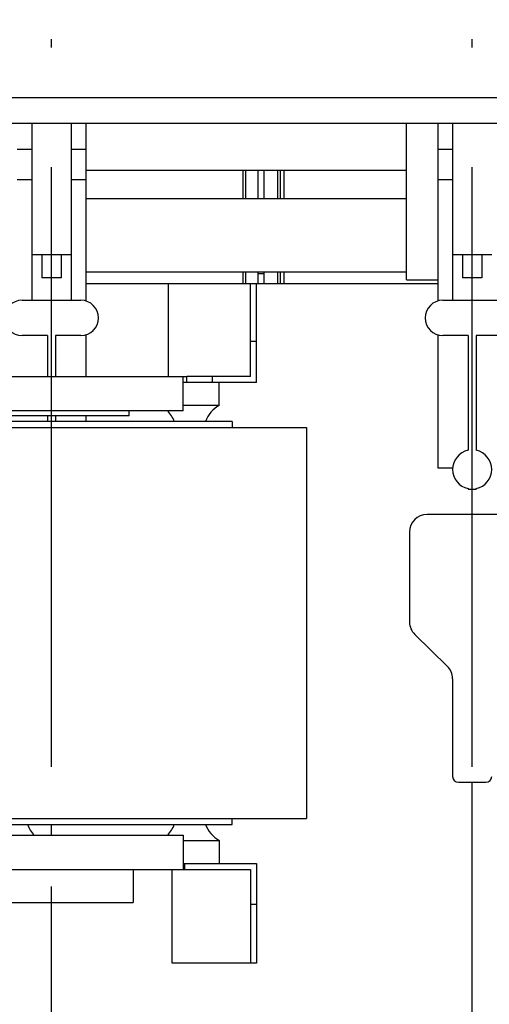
# Model space of a CAD drawing. Header units: millimetres. Extents: x 0 to 1189, y 0 to 841.
# Tile 43 of 131: x 456 to 475, y 279 to 319. Entities that reach past the tile are written whole.
import ezdxf
from ezdxf.enums import TextEntityAlignment as Align

# ---------------------------------------------------------------- set-up
doc = ezdxf.new("R2010")
doc.units = ezdxf.units.MM
doc.header["$LTSCALE"] = 65.395
doc.linetypes.add('CENTER', pattern=[0.6, 0.375, -0.075, 0.075, -0.075])
doc.layers.get('0').update_dxf_attribs({"linetype": 'CONTINUOUS'})
for name, color, linetype in [('25007_030000_IMO-2_SKL_PBL201', 7, 'CONTINUOUS'), ('25007_030000_IMO-2_SKL_PBL206', 7, 'CONTINUOUS'), ('25007_060000_TLKGS_KGS_V_ABL8', 7, 'CONTINUOUS'), ('25007_061000_TLKGS_KGS_V_ABL34', 7, 'CONTINUOUS'), ('25007_210700_21_SIMPLE1_A_ABL200', 7, 'CONTINUOUS'), ('25007_210700_21_SIMPLE1_A_ABL205', 7, 'CONTINUOUS'), ('25007_884500_27_SIMPLE1_T1_X_PBL191', 7, 'CONTINUOUS'), ('25007_884500_27_SIMPLE1_T2_X_PBL192', 7, 'CONTINUOUS'), ('25007_884500_27_SIMPLE1_T3_X_PBL186', 7, 'CONTINUOUS'), ('25007_884500_27_SIMPLE1_X_ABL167', 7, 'CONTINUOUS'), ('25087_000000_IMO-2_SKL_PBL169', 7, 'CONTINUOUS'), ('25087_000000_IMO-2_SKL_PBL170', 7, 'CONTINUOUS'), ('25087_000000_IMO-2_SKL_PBL172', 7, 'CONTINUOUS'), ('25087_000000_IMO-2_SKL_PBL174', 7, 'CONTINUOUS'), ('25087_000000_IMO-2_SKL_PBL176', 7, 'CONTINUOUS'), ('25087_000000_IMO-2_SKL_PBL178', 7, 'CONTINUOUS'), ('25087_000000_IMO-2_SKL_PBL179', 7, 'CONTINUOUS'), ('25087_000000_TLKGS_MARKETING_ABL3', 7, 'CONTINUOUS'), ('25087_000000_TRENNSTELLEN_TLKGS_PBL171', 7, 'CONTINUOUS'), ('25087_030000_TLKGS_V_ABL4', 7, 'CONTINUOUS'), ('25087_100000_TLKGS_V_ABL147', 7, 'CONTINUOUS'), ('25087_111000_21_SIMPLE1_A_ABL148', 7, 'CONTINUOUS'), ('25087_111000_21_SIMPLE1_T1_A_PBL149', 7, 'CONTINUOUS'), ('25087_111000_21_SIMPLE1_T2_A_PBL198', 7, 'CONTINUOUS'), ('25087_111000_21_SIMPLE1_T2_A_PBL202', 7, 'CONTINUOUS'), ('25087_111200_24_SIMPLE1_X_ABL173', 7, 'CONTINUOUS'), ('25087_122000_01_SIMPLE1_D_ABL177', 7, 'CONTINUOUS'), ('25087_171000_21_SIMPLE1_A_ABL175', 7, 'CONTINUOUS'), ('25087_171000_21_SIMPLE1_T1_A_PBL261', 7, 'CONTINUOUS'), ('25087_200000_TLKGS_V_ABL195', 7, 'CONTINUOUS'), ('25087_700000_TLKGS_V_ABL5', 7, 'CONTINUOUS'), ('25087_727000_27_SIMPLE1_B_ABL6', 7, 'CONTINUOUS'), ('25087_727000_27_SIMPLE1_T1_B_PBL7', 7, 'CONTINUOUS'), ('25087_727200_01_SIMPLE1_T1_X_PBL194', 7, 'CONTINUOUS'), ('25087_727200_01_SIMPLE1_X_ABL193', 7, 'CONTINUOUS'), ('25087_800000_TLKGS_V_ABL187', 7, 'CONTINUOUS'), ('25087_832000_02_SIMPLE1_B_ABL188', 7, 'CONTINUOUS'), ('25087_832000_02_SIMPLE1_T1_B_PBL189', 7, 'CONTINUOUS'), ('8M25C_GENSET_STD_GRUNDRAHMEN_ABL83', 7, 'CONTINUOUS'), ('new_view_1_VBL0', 7, 'CONTINUOUS')]:
    doc.layers.add(name, color=color, linetype=linetype)
doc.styles.get("Standard").update_dxf_attribs({"font": 'txt', "width": 0.6})
doc.dimstyles.new('DIMSTYLE_2', dxfattribs={"dimtxt": 3.5, "dimasz": 3.5, "dimexe": 1.8, "dimexo": 0, "dimgap": 0.875, "dimtad": 1, "dimlfac": 25, "dimdsep": 46, "dimtxsty": 'Standard', "dimblk": '_FILLED', "dimblk1": '_FILLED', "dimblk2": '_FILLED', "dimcen": 0.09, "dimadec": 0, "dimazin": 0, "dimtp": 2, "dimtm": 2, "dimtfac": 1, "dimtofl": 0, "dimtmove": 0, "dimatfit": 3, "dimldrblk": '_FILLED', "dimfxl": 1, "dimtolj": 1, "dimarcsym": 0})

# ---------------------------------------------------------------- blocks, each defined once
blk = doc.blocks.new('_FILLED')
at = {"color": 0, "linetype": 'ByBlock'}
blk.add_solid([(0, 0), (-1, 0.167), (-1, -0.167)], dxfattribs=at)
blk = doc.blocks.new('*D9')
at = {"color": 2, "linetype": 'Continuous'}
for p, q in [((371.92, 372.92), (371.92, 384.714)), ((560, 318.6), (560, 384.714)), ((371.92, 382.914), (465.96, 382.914)), ((560, 382.914), (465.96, 382.914))]:
    blk.add_line(p, q, dxfattribs=at)
at = {"color": 2, "linetype": 'Continuous', "xscale": 3.5, "yscale": 3.5, "zscale": 3.5, "rotation": 180}
blk.add_blockref('_FILLED', (371.92, 382.914), dxfattribs=at)
at = {"color": 2, "linetype": 'Continuous', "xscale": 3.5, "yscale": 3.5, "zscale": 3.5}
blk.add_blockref('_FILLED', (560, 382.914), dxfattribs=at)
at = {"color": 2, "linetype": 'Continuous', "width": 0.690476}
blk.add_text('4702', height=3.5, dxfattribs=at).set_placement((465.96, 383.789), align=Align.CENTER)
blk = doc.blocks.new('25087_727000_27_SIMPLE1_T1_B_PBL7', base_point=(472.175, 340.173))
at = {"layer": '25087_727000_27_SIMPLE1_T1_B_PBL7', "color": 7, "linetype": 'Continuous'}
for p, q in [((571.68, 316.2), (429.946, 316.2)), ((571.68, 315.16), (429.946, 315.16))]:
    blk.add_line(p, q, dxfattribs=at)
blk = doc.blocks.new('25087_000000_IMO-2_SKL_PBL179', base_point=(496.94, 279.1))
at = {"layer": '25087_000000_IMO-2_SKL_PBL179', "color": 40, "linetype": 'Continuous'}
for p, q in [((461.58, 308.6), (458.2, 308.6)), ((472.6, 308.6), (465.18, 308.6))]:
    blk.add_line(p, q, dxfattribs=at)
blk = doc.blocks.new('25087_727000_27_SIMPLE1_B_ABL6', base_point=(476.275, 307.393))
at = {"layer": '25087_000000_IMO-2_SKL_PBL179'}
blk.add_blockref('25087_000000_IMO-2_SKL_PBL179', (496.94, 279.1), dxfattribs=at)
at = {"layer": '25087_727000_27_SIMPLE1_T1_B_PBL7'}
blk.add_blockref('25087_727000_27_SIMPLE1_T1_B_PBL7', (472.175, 340.173), dxfattribs=at)
blk = doc.blocks.new('25087_727200_01_SIMPLE1_T1_X_PBL194', base_point=(499.8, 307.68))
at = {"layer": '25087_727200_01_SIMPLE1_T1_X_PBL194', "color": 7, "linetype": 'Continuous'}
for p, q in [((456, 315.16), (456, 307.92)), ((457.6, 315.16), (457.6, 307.92)), ((458.2, 315.16), (458.2, 307.892)), ((472.6, 315.16), (472.6, 307.892)), ((473.2, 315.16), (473.2, 307.92)), ((455.4, 314.104), (456, 314.104)), ((457.6, 314.104), (458.2, 314.104)), ((472.6, 314.104), (473.2, 314.104)), ((455.4, 312.864), (456, 312.864)), ((457.6, 312.864), (458.2, 312.864)), ((472.6, 312.864), (473.2, 312.864)), ((456, 309.8), (457.6, 309.8)), ((456.4, 309.8), (456.4, 308.84)), ((457.2, 309.8), (457.2, 308.84)), ((473.2, 309.8), (474.8, 309.8)), ((473.6, 309.8), (473.6, 308.84)), ((474.4, 309.8), (474.4, 308.84)), ((457.2, 308.84), (456.4, 308.84)), ((474.4, 308.84), (473.6, 308.84)), ((455.6, 307.92), (458, 307.92)), ((472.8, 307.92), (475.2, 307.92)), ((456.64, 306.48), (455.6, 306.48)), ((456.64, 306.48), (456.64, 304.8)), ((456.96, 306.48), (456.96, 304.8)), ((458, 306.48), (456.96, 306.48)), ((458.2, 306.508), (458.2, 304.8)), ((472.6, 306.508), (472.6, 301.064)), ((473.84, 306.48), (472.8, 306.48)), ((473.84, 306.48), (473.84, 301.784)), ((474.16, 306.48), (474.16, 301.784)), ((475.2, 306.48), (474.16, 306.48)), ((456.64, 303.2), (456.64, 302.96)), ((456.96, 303.2), (456.96, 302.96)), ((458.2, 303.2), (458.2, 302.96)), ((472.6, 301.064), (473.203, 301.064)), ((473.84, 300.216), (473.84, 300.2)), ((473.84, 300.2), (474.16, 300.2)), ((474.16, 300.216), (474.16, 300.2))]:
    blk.add_line(p, q, dxfattribs=at)
for centre, radius, start, end in [((455.6, 307.2), 0.72, 90, 270), ((458, 307.2), 0.72, 270, 90), ((472.8, 307.2), 0.72, 90, 270), ((474, 301), 0.8, 101.537, 258.463), ((474, 301), 0.8, 281.537, 78.463)]:
    blk.add_arc(centre, radius, start, end, dxfattribs=at)
blk = doc.blocks.new('25087_727200_01_SIMPLE1_X_ABL193', base_point=(499.8, 307.6801))
at = {"layer": '25087_727200_01_SIMPLE1_T1_X_PBL194'}
blk.add_blockref('25087_727200_01_SIMPLE1_T1_X_PBL194', (499.8, 307.6801), dxfattribs=at)
blk = doc.blocks.new('25087_700000_TLKGS_V_ABL5', base_point=(476.275, 307.393))
at = {"layer": '25087_727000_27_SIMPLE1_B_ABL6'}
blk.add_blockref('25087_727000_27_SIMPLE1_B_ABL6', (476.275, 307.393), dxfattribs=at)
at = {"layer": '25087_727200_01_SIMPLE1_X_ABL193'}
blk.add_blockref('25087_727200_01_SIMPLE1_X_ABL193', (499.8, 307.68), dxfattribs=at)
blk = doc.blocks.new('25087_111000_21_SIMPLE1_T1_A_PBL149', base_point=(497.3, 279.1))
at = {"layer": '25087_111000_21_SIMPLE1_T1_A_PBL149', "color": 7, "linetype": 'Continuous'}
for p, q in [((461.58, 308.6), (458.2, 308.6)), ((472.6, 308.6), (465.18, 308.6)), ((475.84, 299.16), (472.16, 299.16)), ((471.44, 298.44), (471.44, 294.76)), ((471.658, 294.244), (472.982, 292.956)), ((473.2, 292.44), (473.2, 288.44)), ((473.44, 288.2), (474.56, 288.2))]:
    blk.add_line(p, q, dxfattribs=at)
for centre, radius, start, end in [((472.16, 298.44), 0.72, 90, 180), ((472.16, 294.76), 0.72, 180, 225.7957), ((472.48, 292.44), 0.72, 0, 45.7957), ((473.44, 288.44), 0.24, 180, 270), ((474.56, 288.44), 0.24, 270, 360)]:
    blk.add_arc(centre, radius, start, end, dxfattribs=at)
blk = doc.blocks.new('25087_000000_IMO-2_SKL_PBL172', base_point=(496.94, 279.1))
at = {"layer": '25087_000000_IMO-2_SKL_PBL172', "color": 40, "linetype": 'Continuous'}
for p, q in [((461.58, 308.6), (458.2, 308.6)), ((472.6, 308.6), (465.18, 308.6))]:
    blk.add_line(p, q, dxfattribs=at)
blk = doc.blocks.new('25087_111000_21_SIMPLE1_T2_A_PBL198', base_point=(456.76, 310.921))
at = {"layer": '25087_111000_21_SIMPLE1_T2_A_PBL198', "color": 7, "linetype": 'Continuous'}
for p, q in [((448.28, 313.242), (448.28, 312.084)), ((448.851, 312.084), (448.851, 313.242)), ((448.964, 312.084), (448.964, 313.242)), ((449.119, 312.084), (449.119, 313.242)), ((464.637, 312.084), (464.637, 313.242)), ((464.749, 312.084), (464.749, 313.242)), ((465.24, 313.242), (465.24, 312.084)), ((448.28, 309.084), (448.28, 308.6)), ((448.851, 308.6), (448.851, 309.084)), ((448.964, 308.6), (448.964, 309.084)), ((449.119, 308.6), (449.119, 309.084)), ((464.637, 308.6), (464.637, 309.084)), ((464.749, 308.6), (464.749, 309.084)), ((465.24, 309.084), (465.24, 308.6))]:
    blk.add_line(p, q, dxfattribs=at)
blk = doc.blocks.new('25087_111000_21_SIMPLE1_T2_A_PBL202', base_point=(473.96, 310.921))
at = {"layer": '25087_111000_21_SIMPLE1_T2_A_PBL202', "color": 7, "linetype": 'Continuous'}
for p, q in [((465.48, 313.242), (465.48, 312.084)), ((466.051, 312.084), (466.051, 313.242)), ((466.164, 312.084), (466.164, 313.242)), ((466.319, 312.084), (466.319, 313.242)), ((481.837, 312.084), (481.837, 313.242)), ((481.949, 312.084), (481.949, 313.242)), ((482.44, 313.242), (482.44, 312.084)), ((465.48, 309.084), (465.48, 308.6)), ((466.051, 308.6), (466.051, 309.084)), ((466.164, 308.6), (466.164, 309.084)), ((466.319, 308.6), (466.319, 309.084)), ((481.837, 308.6), (481.837, 309.084)), ((481.949, 308.6), (481.949, 309.084)), ((482.44, 309.084), (482.44, 308.6))]:
    blk.add_line(p, q, dxfattribs=at)
blk = doc.blocks.new('25087_111000_21_SIMPLE1_A_ABL148', base_point=(497.3, 282.38))
at = {"layer": '25087_000000_IMO-2_SKL_PBL172'}
blk.add_blockref('25087_000000_IMO-2_SKL_PBL172', (496.94, 279.1), dxfattribs=at)
at = {"layer": '25087_111000_21_SIMPLE1_T1_A_PBL149'}
blk.add_blockref('25087_111000_21_SIMPLE1_T1_A_PBL149', (497.3, 279.1), dxfattribs=at)
at = {"layer": '25087_111000_21_SIMPLE1_T2_A_PBL198'}
blk.add_blockref('25087_111000_21_SIMPLE1_T2_A_PBL198', (456.76, 310.921), dxfattribs=at)
at = {"layer": '25087_111000_21_SIMPLE1_T2_A_PBL202'}
blk.add_blockref('25087_111000_21_SIMPLE1_T2_A_PBL202', (473.96, 310.921), dxfattribs=at)
blk = doc.blocks.new('25087_000000_IMO-2_SKL_PBL174', base_point=(496.94, 279.1))
at = {"layer": '25087_000000_IMO-2_SKL_PBL174', "color": 40, "linetype": 'Continuous'}
for p, q in [((461.58, 308.6), (458.2, 308.6)), ((472.6, 308.6), (465.18, 308.6))]:
    blk.add_line(p, q, dxfattribs=at)
blk = doc.blocks.new('25087_111200_24_SIMPLE1_X_ABL173', base_point=(496.94, 279.1))
at = {"layer": '25087_000000_IMO-2_SKL_PBL174'}
blk.add_blockref('25087_000000_IMO-2_SKL_PBL174', (496.94, 279.1), dxfattribs=at)
blk = doc.blocks.new('25087_000000_IMO-2_SKL_PBL176', base_point=(496.94, 279.1))
at = {"layer": '25087_000000_IMO-2_SKL_PBL176', "color": 40, "linetype": 'Continuous'}
for p, q in [((461.58, 308.6), (458.2, 308.6)), ((472.6, 308.6), (465.18, 308.6))]:
    blk.add_line(p, q, dxfattribs=at)
blk = doc.blocks.new('25087_171000_21_SIMPLE1_T1_A_PBL261', base_point=(508.62, 311.88))
at = {"layer": '25087_171000_21_SIMPLE1_T1_A_PBL261', "color": 7, "linetype": 'Continuous'}
blk.add_line((465.48, 309), (465.24, 309), dxfattribs=at)
blk = doc.blocks.new('25087_171000_21_SIMPLE1_A_ABL175', base_point=(496.94, 282.38))
at = {"layer": '25087_000000_IMO-2_SKL_PBL176'}
blk.add_blockref('25087_000000_IMO-2_SKL_PBL176', (496.94, 279.1), dxfattribs=at)
at = {"layer": '25087_171000_21_SIMPLE1_T1_A_PBL261'}
blk.add_blockref('25087_171000_21_SIMPLE1_T1_A_PBL261', (508.62, 311.88), dxfattribs=at)
blk = doc.blocks.new('25087_000000_IMO-2_SKL_PBL178', base_point=(496.94, 279.1))
at = {"layer": '25087_000000_IMO-2_SKL_PBL178', "color": 40, "linetype": 'Continuous'}
for p, q in [((461.58, 308.6), (458.2, 308.6)), ((472.6, 308.6), (465.18, 308.6))]:
    blk.add_line(p, q, dxfattribs=at)
blk = doc.blocks.new('25087_122000_01_SIMPLE1_D_ABL177', base_point=(496.94, 279.1))
at = {"layer": '25087_000000_IMO-2_SKL_PBL178'}
blk.add_blockref('25087_000000_IMO-2_SKL_PBL178', (496.94, 279.1), dxfattribs=at)
blk = doc.blocks.new('25087_100000_TLKGS_V_ABL147', base_point=(497.3, 282.3801))
at = {"layer": '25087_111000_21_SIMPLE1_A_ABL148'}
blk.add_blockref('25087_111000_21_SIMPLE1_A_ABL148', (497.3, 282.3801), dxfattribs=at)
at = {"layer": '25087_111200_24_SIMPLE1_X_ABL173'}
blk.add_blockref('25087_111200_24_SIMPLE1_X_ABL173', (496.94, 279.1), dxfattribs=at)
at = {"layer": '25087_122000_01_SIMPLE1_D_ABL177'}
blk.add_blockref('25087_122000_01_SIMPLE1_D_ABL177', (496.94, 279.1), dxfattribs=at)
at = {"layer": '25087_171000_21_SIMPLE1_A_ABL175'}
blk.add_blockref('25087_171000_21_SIMPLE1_A_ABL175', (496.94, 282.3801), dxfattribs=at)
blk = doc.blocks.new('25087_832000_02_SIMPLE1_T1_B_PBL189', base_point=(496.98, 311.961))
at = {"layer": '25087_832000_02_SIMPLE1_T1_B_PBL189', "color": 7, "linetype": 'Continuous'}
for p, q in [((471.32, 308.762), (471.32, 315.16)), ((458.2, 313.242), (471.32, 313.242)), ((458.2, 312.084), (471.32, 312.084)), ((458.2, 309.084), (471.32, 309.084)), ((471.32, 308.762), (472.6, 308.762))]:
    blk.add_line(p, q, dxfattribs=at)
blk = doc.blocks.new('25087_832000_02_SIMPLE1_B_ABL188', base_point=(496.98, 311.961))
at = {"layer": '25087_832000_02_SIMPLE1_T1_B_PBL189'}
blk.add_blockref('25087_832000_02_SIMPLE1_T1_B_PBL189', (496.98, 311.961), dxfattribs=at)
blk = doc.blocks.new('25087_800000_TLKGS_V_ABL187', base_point=(496.98, 311.961))
at = {"layer": '25087_832000_02_SIMPLE1_B_ABL188'}
blk.add_blockref('25087_832000_02_SIMPLE1_B_ABL188', (496.98, 311.961), dxfattribs=at)
blk = doc.blocks.new('25007_030000_IMO-2_SKL_PBL201', base_point=(456.8, 268.04))
at = {"layer": '25007_030000_IMO-2_SKL_PBL201', "color": 40, "linetype": 'Continuous'}
for p, q in [((456.8, 286.04), (456.8, 286.48)), ((456.8, 278.1), (456.8, 283.28)), ((456.8, 249.6), (456.8, 257.9))]:
    blk.add_line(p, q, dxfattribs=at)
blk = doc.blocks.new('25007_210700_21_SIMPLE1_A_ABL200', base_point=(456.8, 268.04))
at = {"layer": '25007_030000_IMO-2_SKL_PBL201'}
blk.add_blockref('25007_030000_IMO-2_SKL_PBL201', (456.8, 268.04), dxfattribs=at)
blk = doc.blocks.new('25007_030000_IMO-2_SKL_PBL206', base_point=(474, 274.9))
at = {"layer": '25007_030000_IMO-2_SKL_PBL206', "color": 40, "linetype": 'Continuous'}
for p, q in [((474, 299.16), (474, 300.2)), ((474, 278.1), (474, 288.2))]:
    blk.add_line(p, q, dxfattribs=at)
blk = doc.blocks.new('25007_210700_21_SIMPLE1_A_ABL205', base_point=(474, 274.9))
at = {"layer": '25007_030000_IMO-2_SKL_PBL206'}
blk.add_blockref('25007_030000_IMO-2_SKL_PBL206', (474, 274.9), dxfattribs=at)
blk = doc.blocks.new('25087_200000_TLKGS_V_ABL195', base_point=(499.8, 274.9))
at = {"layer": '25007_210700_21_SIMPLE1_A_ABL200'}
blk.add_blockref('25007_210700_21_SIMPLE1_A_ABL200', (456.8, 268.04), dxfattribs=at)
at = {"layer": '25007_210700_21_SIMPLE1_A_ABL205'}
blk.add_blockref('25007_210700_21_SIMPLE1_A_ABL205', (474, 274.9), dxfattribs=at)
blk = doc.blocks.new('25087_030000_TLKGS_V_ABL4', base_point=(476.635, 307.393))
at = {"layer": '25087_100000_TLKGS_V_ABL147'}
blk.add_blockref('25087_100000_TLKGS_V_ABL147', (497.3, 282.38), dxfattribs=at)
at = {"layer": '25087_200000_TLKGS_V_ABL195'}
blk.add_blockref('25087_200000_TLKGS_V_ABL195', (499.8, 274.9), dxfattribs=at)
at = {"layer": '25087_700000_TLKGS_V_ABL5'}
blk.add_blockref('25087_700000_TLKGS_V_ABL5', (476.275, 307.393), dxfattribs=at)
at = {"layer": '25087_800000_TLKGS_V_ABL187'}
blk.add_blockref('25087_800000_TLKGS_V_ABL187', (496.98, 311.961), dxfattribs=at)
blk = doc.blocks.new('25007_884500_27_SIMPLE1_T3_X_PBL186', base_point=(449.18, 294.72))
at = {"layer": '25007_884500_27_SIMPLE1_T3_X_PBL186', "color": 7, "linetype": 'Continuous'}
for p, q in [((431.13, 302.72), (431.13, 286.72)), ((431.13, 302.72), (467.23, 302.72)), ((467.23, 302.72), (467.23, 286.72)), ((431.13, 286.72), (467.23, 286.72))]:
    blk.add_line(p, q, dxfattribs=at)
blk = doc.blocks.new('25007_884500_27_SIMPLE1_T1_X_PBL191', base_point=(449.18, 283.84))
at = {"layer": '25007_884500_27_SIMPLE1_T1_X_PBL191', "color": 7, "linetype": 'Continuous'}
for p, q in [((434.18, 286.48), (434.18, 286.72)), ((434.18, 286.48), (464.18, 286.48)), ((464.18, 286.48), (464.18, 286.72)), ((436.18, 286.04), (436.18, 284.64)), ((436.18, 286.04), (462.18, 286.04)), ((462.18, 286.04), (462.18, 284.64)), ((434.7, 285.825), (434.7, 284.88)), ((434.7, 285.825), (436.18, 285.825)), ((462.18, 285.825), (463.66, 285.825)), ((463.66, 285.825), (463.66, 284.88)), ((433.18, 280.8), (433.18, 284.88)), ((433.18, 284.88), (436.126, 284.88)), ((436.126, 284.88), (436.126, 284.64)), ((436.126, 284.88), (436.18, 284.88)), ((462.18, 284.88), (462.234, 284.88)), ((462.234, 284.88), (462.234, 284.64)), ((462.234, 284.88), (465.18, 284.88)), ((465.18, 284.88), (465.18, 280.8)), ((433.42, 284.64), (433.42, 280.8)), ((433.42, 284.64), (436.126, 284.64)), ((436.126, 284.64), (462.234, 284.64)), ((436.62, 280.8), (436.62, 284.64)), ((438.22, 284.64), (438.22, 283.28)), ((460.14, 284.64), (460.14, 283.28)), ((461.74, 280.8), (461.74, 284.64)), ((462.234, 284.64), (464.94, 284.64)), ((464.94, 284.64), (464.94, 280.8)), ((433.18, 283.2), (433.42, 283.2)), ((438.22, 283.28), (460.14, 283.28)), ((465.18, 283.2), (464.94, 283.2)), ((433.18, 280.8), (433.42, 280.8)), ((433.42, 280.8), (436.62, 280.8)), ((464.94, 280.8), (461.74, 280.8)), ((465.18, 280.8), (464.94, 280.8))]:
    blk.add_line(p, q, dxfattribs=at)
for centre, start, end in [((434.129, 286.88), 298.4343, 340.5301), ((437.671, 286.88), 199.4699, 224.6555), ((441.409, 286.88), 315.3445, 340.5301), ((444.951, 286.88), 199.4699, 224.6555), ((453.409, 286.88), 315.3445, 340.5301), ((456.951, 286.88), 199.4699, 224.6555), ((460.689, 286.88), 315.3445, 340.5301), ((464.231, 286.88), 199.4699, 241.5657)]:
    blk.add_arc(centre, 1.2, start, end, dxfattribs=at)
blk = doc.blocks.new('25007_884500_27_SIMPLE1_T2_X_PBL192', base_point=(449.18, 305.58))
at = {"layer": '25007_884500_27_SIMPLE1_T2_X_PBL192', "color": 7, "linetype": 'Continuous'}
for p, q in [((433.18, 304.56), (433.18, 308.6)), ((433.42, 308.6), (433.18, 308.6)), ((433.42, 304.8), (433.42, 308.6)), ((433.42, 308.6), (436.78, 308.6)), ((436.78, 304.8), (436.78, 308.6)), ((461.58, 304.8), (461.58, 308.6)), ((465.18, 308.6), (461.58, 308.6)), ((464.94, 304.8), (464.94, 308.6)), ((465.18, 304.56), (465.18, 308.6)), ((433.42, 306.24), (433.18, 306.24)), ((465.18, 306.24), (464.94, 306.24)), ((436.027, 304.56), (433.18, 304.56)), ((436.027, 304.8), (433.42, 304.8)), ((434.7, 303.615), (434.7, 304.56)), ((434.98, 304.56), (434.98, 304.8)), ((436.027, 304.56), (436.027, 304.8)), ((436.027, 304.8), (462.333, 304.8)), ((436.18, 304.56), (436.027, 304.56)), ((436.18, 303.4), (436.18, 304.8)), ((462.18, 303.4), (462.18, 304.8)), ((462.333, 304.56), (462.18, 304.56)), ((462.333, 304.56), (462.333, 304.8)), ((464.94, 304.8), (462.333, 304.8)), ((465.18, 304.56), (462.333, 304.56)), ((463.38, 304.56), (463.38, 304.8)), ((463.66, 303.615), (463.66, 304.56)), ((436.18, 303.615), (434.7, 303.615)), ((462.18, 303.4), (436.18, 303.4)), ((438.38, 303.2), (438.38, 303.4)), ((459.98, 303.2), (459.98, 303.4)), ((463.66, 303.615), (462.18, 303.615)), ((434.18, 302.96), (434.18, 302.72)), ((464.18, 302.96), (434.18, 302.96)), ((448.42, 303.2), (438.38, 303.2)), ((459.98, 303.2), (449.94, 303.2)), ((464.18, 302.96), (464.18, 302.72))]:
    blk.add_line(p, q, dxfattribs=at)
for centre, start, end in [((434.129, 302.56), 19.4699, 61.5657), ((437.671, 302.56), 135.3445, 160.5301), ((447.409, 302.56), 19.4699, 44.6555), ((450.951, 302.56), 135.3445, 160.5301), ((460.689, 302.56), 19.4699, 44.6555), ((464.231, 302.56), 118.4343, 160.5301)]:
    blk.add_arc(centre, 1.2, start, end, dxfattribs=at)
blk = doc.blocks.new('25007_884500_27_SIMPLE1_X_ABL167', base_point=(440.615, 279.1))
at = {"layer": '25007_884500_27_SIMPLE1_T1_X_PBL191'}
blk.add_blockref('25007_884500_27_SIMPLE1_T1_X_PBL191', (449.18, 283.84), dxfattribs=at)
at = {"layer": '25007_884500_27_SIMPLE1_T2_X_PBL192'}
blk.add_blockref('25007_884500_27_SIMPLE1_T2_X_PBL192', (449.18, 305.58), dxfattribs=at)
at = {"layer": '25007_884500_27_SIMPLE1_T3_X_PBL186'}
blk.add_blockref('25007_884500_27_SIMPLE1_T3_X_PBL186', (449.18, 294.72), dxfattribs=at)
blk = doc.blocks.new('25007_061000_TLKGS_KGS_V_ABL34', base_point=(430.749, 283.756))
at = {"layer": '25007_884500_27_SIMPLE1_X_ABL167'}
blk.add_blockref('25007_884500_27_SIMPLE1_X_ABL167', (440.615, 279.1), dxfattribs=at)
blk = doc.blocks.new('25007_060000_TLKGS_KGS_V_ABL8', base_point=(410.376, 307.239))
at = {"layer": '25007_061000_TLKGS_KGS_V_ABL34'}
blk.add_blockref('25007_061000_TLKGS_KGS_V_ABL34', (430.749, 283.756), dxfattribs=at)
blk = doc.blocks.new('25087_000000_TLKGS_MARKETING_ABL3', base_point=(467.401, 307.393))
at = {"layer": '25007_060000_TLKGS_KGS_V_ABL8'}
blk.add_blockref('25007_060000_TLKGS_KGS_V_ABL8', (410.376, 307.239), dxfattribs=at)
at = {"layer": '25087_030000_TLKGS_V_ABL4'}
blk.add_blockref('25087_030000_TLKGS_V_ABL4', (476.635, 307.393), dxfattribs=at)
blk = doc.blocks.new('25087_000000_IMO-2_SKL_PBL169', base_point=(496.94, 279.1))
at = {"layer": '25087_000000_IMO-2_SKL_PBL169', "color": 40, "linetype": 'Continuous'}
for p, q in [((461.58, 308.6), (458.2, 308.6)), ((472.6, 308.6), (465.18, 308.6))]:
    blk.add_line(p, q, dxfattribs=at)
blk = doc.blocks.new('8M25C_GENSET_STD_GRUNDRAHMEN_ABL83', base_point=(560.77, 263.1))
at = {"layer": '25087_000000_IMO-2_SKL_PBL169'}
blk.add_blockref('25087_000000_IMO-2_SKL_PBL169', (496.94, 279.1), dxfattribs=at)
blk = doc.blocks.new('25087_000000_IMO-2_SKL_PBL170', base_point=(561.66, 284.1))
at = {"layer": '25087_000000_IMO-2_SKL_PBL170', "color": 2, "linetype": 'CENTER'}
for p, q in [((456.8, 249.6), (456.8, 318.6)), ((474, 249.6), (474, 318.6))]:
    blk.add_line(p, q, dxfattribs=at)
at = {"layer": '25087_000000_IMO-2_SKL_PBL170', "color": 40, "linetype": 'Continuous'}
for p, q in [((461.58, 308.6), (458.2, 308.6)), ((472.6, 308.6), (465.18, 308.6))]:
    blk.add_line(p, q, dxfattribs=at)
blk = doc.blocks.new('25087_000000_TRENNSTELLEN_TLKGS_PBL171', base_point=(496.94, 284.1))
at = {"layer": '25087_000000_TRENNSTELLEN_TLKGS_PBL171', "color": 40, "linetype": 'Continuous'}
for p, q in [((461.58, 308.6), (458.2, 308.6)), ((472.6, 308.6), (465.18, 308.6))]:
    blk.add_line(p, q, dxfattribs=at)
blk = doc.blocks.new('NEW_VIEW_1_VBL0', base_point=(537.261, 295.257))
at = {"layer": '25087_000000_IMO-2_SKL_PBL170'}
blk.add_blockref('25087_000000_IMO-2_SKL_PBL170', (561.66, 284.1), dxfattribs=at)
at = {"layer": '25087_000000_TLKGS_MARKETING_ABL3'}
blk.add_blockref('25087_000000_TLKGS_MARKETING_ABL3', (467.401, 307.393), dxfattribs=at)
at = {"layer": '25087_000000_TRENNSTELLEN_TLKGS_PBL171'}
blk.add_blockref('25087_000000_TRENNSTELLEN_TLKGS_PBL171', (496.94, 284.1), dxfattribs=at)
at = {"layer": '8M25C_GENSET_STD_GRUNDRAHMEN_ABL83'}
blk.add_blockref('8M25C_GENSET_STD_GRUNDRAHMEN_ABL83', (560.77, 263.1), dxfattribs=at)

msp = doc.modelspace()

# ---------------------------------------------------------------- block references
at = {"layer": 'new_view_1_VBL0'}
msp.add_blockref('NEW_VIEW_1_VBL0', (537.26107, 295.25684), dxfattribs=at)

# ---------------------------------------------------------------- dimensions: what is measured, and where the dimension line sits
at = {"color": 2, "linetype": 'Continuous'}
dim = msp.add_linear_dim(base=(371.92, 382.91368), p1=(560, 318.6), p2=(371.92, 372.92), angle=180, dimstyle='DIMSTYLE_2', dxfattribs=at)
dim.commit()
dim.dimension.update_dxf_attribs({"geometry": '*D9', "text_midpoint": (465.62667, 382.91368), "dimtype": 160})

doc.saveas('drawing.dxf')
